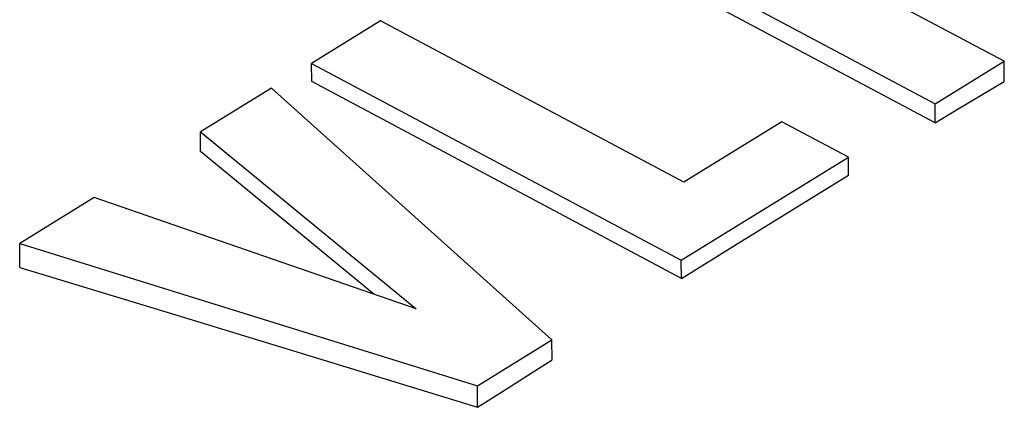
# Model space of a CAD drawing. Header units: millimetres. Extents: x 0 to 594, y 0 to 420.
# Tile 71 of 78: x 531.35 to 534.06, y 121.44 to 122.51. Entities that reach past the tile are written whole.
import ezdxf

# ---------------------------------------------------------------- set-up
doc = ezdxf.new("R2010")
doc.units = ezdxf.units.MM
doc.header["$LTSCALE"] = 32.67
doc.layers.get('0').update_dxf_attribs({"linetype": 'CONTINUOUS'})

msp = doc.modelspace()

# ---------------------------------------------------------------- linework, layer by layer
at = {"color": 7, "linetype": 'CONTINUOUS'}
for p, q in [((534.0622, 122.3946), (533.2267, 122.8394)), ((533.0363, 122.7221), (533.8719, 122.2773)), ((533.8724, 122.2248), (533.0369, 122.6696)), ((532.3426, 122.5058), (532.1523, 122.3885)), ((533.1788, 122.0606), (532.3426, 122.5058)), ((532.1523, 122.3885), (533.1719, 121.8457)), ((532.1528, 122.3384), (532.1523, 122.3885)), ((533.8719, 122.2773), (534.0622, 122.3946)), ((534.0628, 122.3389), (534.0622, 122.3946)), ((533.1724, 121.7956), (532.1528, 122.3384)), ((533.9993, 122.301), (534.0628, 122.3389)), ((532.0421, 122.3205), (531.8459, 122.1996)), ((532.8154, 121.6259), (532.0421, 122.3205)), ((533.9359, 122.263), (533.9993, 122.301)), ((533.8724, 122.2248), (533.8719, 122.2773)), ((533.8724, 122.2248), (533.9359, 122.263)), ((533.4493, 122.2274), (533.1788, 122.0606)), ((533.6327, 122.1298), (533.4493, 122.2274)), ((531.8459, 122.1996), (532.441, 121.7115)), ((531.8465, 122.1458), (531.8459, 122.1996)), ((532.3237, 121.7521), (531.8465, 122.1458)), ((533.1719, 121.8457), (533.6327, 122.1298)), ((533.6332, 122.0799), (533.6327, 122.1298)), ((533.4796, 121.9858), (533.6332, 122.0799)), ((531.5531, 122.019), (531.3474, 121.8922)), ((532.441, 121.7115), (531.5531, 122.019)), ((533.326, 121.8911), (533.4796, 121.9858)), ((531.3474, 121.8922), (532.6098, 121.4991)), ((531.3481, 121.826), (531.3474, 121.8922)), ((533.1724, 121.7956), (533.326, 121.8911)), ((533.1724, 121.7956), (533.1719, 121.8457)), ((531.3481, 121.826), (531.7689, 121.6975)), ((531.7689, 121.6975), (532.1896, 121.5688)), ((532.6098, 121.4991), (532.8154, 121.6259)), ((532.816, 121.5712), (532.8154, 121.6259)), ((532.1896, 121.5688), (532.6104, 121.4399)), ((532.7475, 121.5276), (532.816, 121.5712)), ((532.679, 121.4838), (532.7475, 121.5276)), ((532.6104, 121.4399), (532.6098, 121.4991)), ((532.6104, 121.4399), (532.679, 121.4838))]:
    msp.add_line(p, q, dxfattribs=at)

doc.saveas('drawing.dxf')
